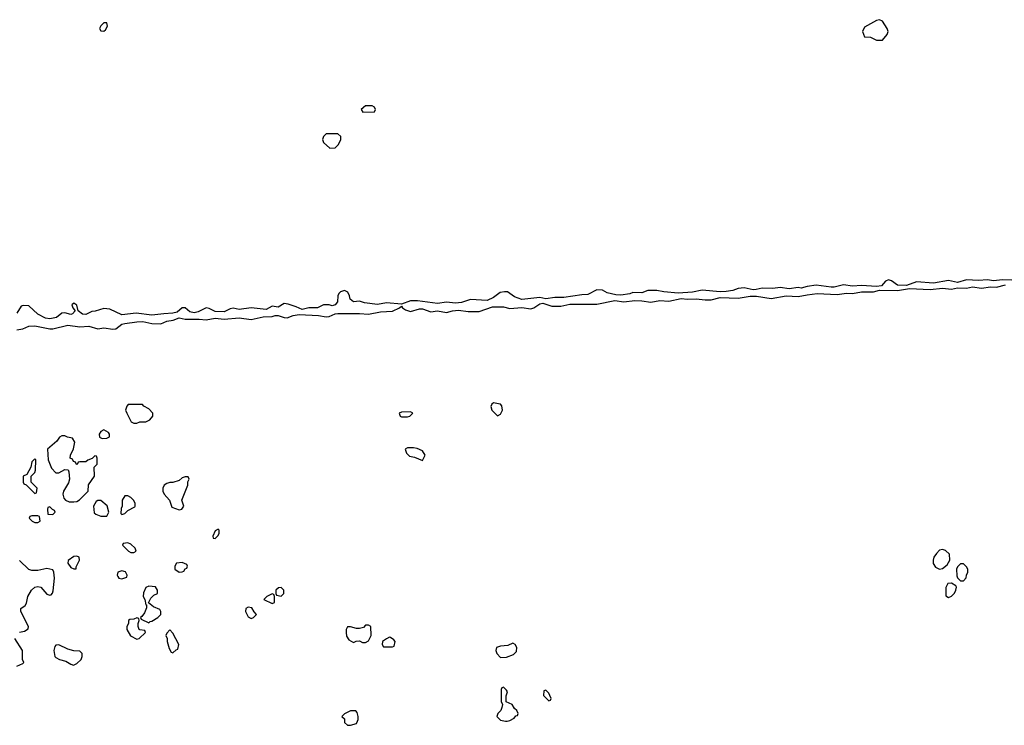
# Model space of a CAD drawing. Header units: inches. Extents: x 2722057 to 2913084, y 892730 to 1030005.
# Tile 32 of 231: x 2753170 to 2759721, y 1019972 to 1024668. Entities that reach past the tile are written whole.
import ezdxf

# ---------------------------------------------------------------- set-up
doc = ezdxf.new("R2010")
doc.units = ezdxf.units.IN
doc.header["$MEASUREMENT"] = 0
doc.layers.add('C7051', color=7, linetype='Continuous')
doc.layers.add('C7052', color=7, linetype='Continuous')

msp = doc.modelspace()

# ---------------------------------------------------------------- linework, layer by layer
at = {"layer": 'C7051', "color": 2, "elevation": 18}
for points in [[(2755331.2, 1020000), (2755332, 1019990), (2755350, 1019972), (2755371.6, 1019971.6), (2755410, 1019984.7), (2755417.3, 1020000)], [(2756403.3, 1020000), (2756410, 1019998.8), (2756414.1, 1020000)]]:
    msp.add_lwpolyline(points, dxfattribs=at)
at = {"layer": 'C7052', "color": 2, "elevation": 18}
for points in [[(2753750, 1024646), (2753730, 1024646), (2753710, 1024626), (2753702, 1024610), (2753710, 1024594), (2753730, 1024592), (2753740.4, 1024599.6), (2753754.6, 1024625.4)], [(2758890, 1024668), (2758870, 1024662), (2758790, 1024618), (2758778, 1024590), (2758790, 1024554), (2758830, 1024551.3), (2758871.6, 1024531.6), (2758910, 1024532), (2758942, 1024570), (2758948, 1024590), (2758942, 1024610), (2758910, 1024658)], [(2755470, 1024095.3), (2755442, 1024070), (2755452.7, 1024052.7), (2755530, 1024054), (2755538, 1024070), (2755530, 1024086), (2755514.6, 1024094.6)], [(2755210, 1023908), (2755192, 1023890), (2755184.7, 1023870), (2755192, 1023850), (2755232.7, 1023812.7), (2755270, 1023814), (2755290, 1023834), (2755298, 1023850), (2755306, 1023870), (2755306, 1023890), (2755287.3, 1023907.3)], [(2753987.3, 1022107.3), (2753892.7, 1022107.3), (2753883.6, 1022096.4), (2753874, 1022070), (2753882, 1022050), (2753911.6, 1021991.6), (2753930, 1021982), (2753950, 1021982), (2753970, 1021991.3), (2754010, 1021991.3), (2754035.5, 1022004.5), (2754055.3, 1022030), (2754055.3, 1022050), (2754030, 1022078), (2753996.4, 1022096.4)], [(2756322, 1022118), (2756312, 1022110), (2756305.4, 1022094.6), (2756311.3, 1022070), (2756350, 1022032), (2756370, 1022042), (2756382, 1022070), (2756378, 1022098), (2756368.9, 1022108.9), (2756366, 1022110)], [(2755770, 1022058), (2755710, 1022055.3), (2755694, 1022050), (2755702, 1022030), (2755710, 1022024.7), (2755750, 1022024.7), (2755766, 1022030), (2755786, 1022050)], [(2753470, 1021898), (2753450, 1021898), (2753434, 1021890), (2753416.9, 1021863.1), (2753354, 1021810), (2753359.6, 1021739.6), (2753382, 1021682), (2753410, 1021652), (2753430, 1021652), (2753470, 1021674), (2753492.7, 1021672.7), (2753498, 1021658), (2753501, 1021610), (2753494.4, 1021585.6), (2753462, 1021530), (2753458, 1021510), (2753463.6, 1021483.6), (2753474, 1021470), (2753499.6, 1021459.6), (2753530, 1021458), (2753550, 1021462), (2753568.4, 1021471.6), (2753626, 1021530), (2753628.4, 1021571.6), (2753668, 1021630), (2753666, 1021690), (2753686, 1021710), (2753686, 1021750), (2753682, 1021762), (2753670, 1021766), (2753652.7, 1021747.3), (2753623.6, 1021736.4), (2753610, 1021726), (2753570, 1021726), (2753558, 1021722), (2753552.7, 1021707.3), (2753547.3, 1021707.3), (2753542, 1021722), (2753527.3, 1021727.3), (2753522, 1021742), (2753506, 1021750), (2753508, 1021770), (2753527.3, 1021812.7), (2753536.4, 1021856.4), (2753522, 1021882), (2753488.4, 1021888.4)], [(2753730, 1021938), (2753710, 1021928), (2753698, 1021910), (2753702, 1021890), (2753719.6, 1021879.6), (2753750, 1021882), (2753767.3, 1021892.7), (2753768, 1021910), (2753760.4, 1021920.4)], [(2755790, 1021818), (2755750, 1021818), (2755734, 1021810), (2755743.6, 1021783.6), (2755763.6, 1021763.6), (2755796.9, 1021756.9), (2755850, 1021734), (2755868, 1021770), (2755850, 1021798), (2755814.6, 1021814.6)], [(2753270, 1021746), (2753250, 1021726), (2753244.7, 1021690), (2753218, 1021642), (2753194, 1021630), (2753194, 1021590), (2753198, 1021578), (2753212.7, 1021572.7), (2753270, 1021514), (2753282, 1021518), (2753286, 1021550), (2753246, 1021590), (2753246, 1021630), (2753270, 1021654), (2753275.3, 1021670), (2753278, 1021738)], [(2754290, 1021626), (2754270, 1021626), (2754250, 1021618), (2754230, 1021602), (2754190, 1021588.7), (2754170, 1021588.7), (2754150, 1021582), (2754132, 1021570), (2754122, 1021550), (2754122, 1021530), (2754131.3, 1021510), (2754166, 1021470), (2754182.8, 1021422.8), (2754230, 1021406.8), (2754248.9, 1021411.1), (2754262, 1021430), (2754248.7, 1021470), (2754288.7, 1021570), (2754288, 1021592), (2754298, 1021610)], [(2753890, 1021498), (2753870, 1021498), (2753852, 1021470), (2753852, 1021430), (2753845.4, 1021414.6), (2753842, 1021382), (2753850, 1021374), (2753870, 1021382), (2753890, 1021402), (2753935.3, 1021424.7), (2753938, 1021430), (2753938, 1021450), (2753928, 1021470), (2753910, 1021488)], [(2753710, 1021468.7), (2753690, 1021468), (2753679.6, 1021460.4), (2753662, 1021430), (2753666.4, 1021386.4), (2753676.9, 1021376.9), (2753710, 1021364.7), (2753750, 1021364.7), (2753762, 1021390), (2753752.7, 1021432.7)], [(2753370, 1021426), (2753358, 1021422), (2753354, 1021410), (2753358, 1021378), (2753390, 1021374), (2753406, 1021390), (2753402, 1021402), (2753387.3, 1021407.3)], [(2753290, 1021366), (2753250, 1021366), (2753238, 1021362), (2753234, 1021350), (2753254, 1021330), (2753270, 1021322), (2753290, 1021322), (2753306, 1021330), (2753302, 1021362)], [(2754490, 1021278), (2754470, 1021266), (2754454, 1021230), (2754458, 1021218), (2754470, 1021214), (2754490, 1021234), (2754498, 1021250), (2754498, 1021270)], [(2753890, 1021186), (2753858, 1021182), (2753854, 1021170), (2753894, 1021130), (2753910, 1021122), (2753930, 1021122), (2753946, 1021130), (2753938, 1021150), (2753910, 1021178)], [(2759310, 1021142), (2759290, 1021138), (2759270, 1021115.3), (2759251, 1021090), (2759247.3, 1021070), (2759247.9, 1021047.9), (2759263.5, 1021023.5), (2759290, 1021011), (2759310, 1021016), (2759341.2, 1021038.8), (2759359, 1021070), (2759355.3, 1021110), (2759330, 1021135.3)], [(2753550, 1021098), (2753530, 1021095.3), (2753491.6, 1021068.4), (2753491.3, 1021050), (2753510, 1021022), (2753530, 1021012), (2753546, 1021014), (2753546, 1021026), (2753568, 1021070), (2753566, 1021090)], [(2754250, 1021055.3), (2754214, 1021050), (2754202, 1021030), (2754202, 1021010), (2754230, 1020992), (2754250, 1020994), (2754262, 1020998), (2754270, 1021014), (2754282, 1021018), (2754286, 1021030), (2754282, 1021042)], [(2759450, 1021046), (2759430, 1021046), (2759410, 1021026), (2759402, 1021010), (2759405.4, 1020965.4), (2759410, 1020954), (2759430, 1020934), (2759450, 1020934), (2759467.3, 1020952.7), (2759468.4, 1020971.6), (2759478, 1020990), (2759478, 1021010), (2759470, 1021026)], [(2753850, 1020999), (2753822, 1020990), (2753818, 1020970), (2753822, 1020962), (2753830, 1020952), (2753850, 1020946), (2753882, 1020958), (2753886, 1020970), (2753874, 1020994)], [(2759370, 1020918), (2759345.4, 1020914.6), (2759331.6, 1020888.4), (2759332.7, 1020832.7), (2759350, 1020822), (2759370, 1020832), (2759390, 1020852), (2759399, 1020870), (2759402, 1020890), (2759399, 1020899)], [(2754030, 1020898), (2754010, 1020888), (2753992.7, 1020852.7), (2753992, 1020830), (2754002, 1020810), (2754010, 1020774), (2754014, 1020774), (2754012.7, 1020752.7), (2753999.8, 1020720.2), (2753983.6, 1020696.4), (2753974, 1020690), (2753978, 1020678), (2754030, 1020654), (2754038, 1020662), (2754050, 1020664.7), (2754088, 1020690), (2754108, 1020710), (2754108.7, 1020730), (2754102, 1020742), (2754060.2, 1020760.2), (2754026, 1020786), (2754043.1, 1020816.9), (2754063.1, 1020836.9), (2754086, 1020850), (2754086, 1020870), (2754074, 1020894)], [(2754850, 1020846), (2754814, 1020830), (2754794, 1020810), (2754850, 1020782), (2754866, 1020790), (2754866, 1020830), (2754862, 1020842)], [(2754910, 1020888), (2754892.7, 1020887.3), (2754874, 1020870), (2754874, 1020850), (2754878, 1020838), (2754910, 1020832), (2754928, 1020850), (2754928, 1020870)], [(2754690, 1020758), (2754674, 1020750), (2754672, 1020730), (2754690, 1020694), (2754710, 1020682), (2754726, 1020690), (2754746, 1020710), (2754730, 1020726), (2754714.6, 1020754.6)], [(2753950, 1020686), (2753930, 1020678), (2753903.6, 1020676.4), (2753894, 1020670), (2753894, 1020650), (2753882, 1020630), (2753882, 1020610), (2753906.4, 1020566.4), (2753950, 1020544.7), (2753966, 1020550), (2754006, 1020590), (2754002, 1020602), (2753970, 1020606), (2753966, 1020610), (2753958, 1020630), (2753958, 1020650), (2753966, 1020670), (2753962, 1020682)], [(2754170, 1020606), (2754150, 1020586), (2754142, 1020570), (2754152, 1020550), (2754152, 1020530), (2754163.6, 1020483.6), (2754178, 1020458), (2754190, 1020454), (2754210, 1020474), (2754222, 1020478), (2754228, 1020510), (2754190, 1020586)], [(2755490, 1020638), (2755470, 1020638), (2755458, 1020622), (2755430, 1020615.3), (2755410, 1020615.3), (2755370, 1020628), (2755350, 1020626), (2755342, 1020610), (2755342, 1020590), (2755345.4, 1020565.4), (2755359.6, 1020539.6), (2755390, 1020522), (2755408.4, 1020531.6), (2755430, 1020534), (2755450, 1020522), (2755470, 1020522), (2755490, 1020534), (2755508, 1020570), (2755506, 1020630)], [(2755630, 1020558), (2755610, 1020548), (2755584.7, 1020530), (2755582, 1020510), (2755590, 1020494), (2755650, 1020494), (2755662, 1020498), (2755668, 1020530), (2755660.4, 1020540.4), (2755636.4, 1020556.4)], [(2756450, 1020518), (2756416.9, 1020503.1), (2756370, 1020499), (2756342, 1020490), (2756338, 1020470), (2756344.7, 1020450), (2756370, 1020422), (2756410, 1020424.7), (2756456.4, 1020443.6), (2756476.4, 1020463.6), (2756478, 1020490), (2756466, 1020510)], [(2753430, 1020508), (2753410, 1020506), (2753403.6, 1020496.4), (2753398, 1020470), (2753404.7, 1020430), (2753410, 1020422), (2753434, 1020410), (2753478, 1020398), (2753510, 1020378), (2753527.3, 1020372.7), (2753550, 1020382), (2753578, 1020410), (2753586, 1020430), (2753586, 1020450), (2753570, 1020466), (2753530, 1020468), (2753490, 1020478)], [(2756670, 1020206), (2756658, 1020202), (2756654, 1020170), (2756690, 1020134), (2756702, 1020138), (2756706, 1020150), (2756698, 1020170), (2756690, 1020186)]]:
    msp.add_lwpolyline(points, close=True, dxfattribs=at)
for points in [[(2759770, 1022934), (2759710, 1022935.8), (2759650, 1022929.4), (2759610, 1022936.3), (2759550, 1022932.8), (2759470, 1022936.3), (2759410, 1022918.7), (2759350, 1022931.3), (2759250, 1022915.1), (2759137.5, 1022922.5), (2759070, 1022899.3), (2759010, 1022902), (2758970, 1022929.6), (2758950, 1022936.9), (2758930, 1022927.3), (2758902.9, 1022897.1), (2758870, 1022891.1), (2758770, 1022899.7), (2758710, 1022894.3), (2758650, 1022902.4), (2758590, 1022887.3), (2758570, 1022887.3), (2758470, 1022900.7), (2758410, 1022891.8), (2758370, 1022880.7), (2758350, 1022884.5), (2758290, 1022876.4), (2758230, 1022885.6), (2758180.6, 1022879.4), (2758110, 1022881.6), (2758070, 1022871.3), (2758050, 1022871.1), (2757990, 1022882.4), (2757950, 1022878.3), (2757914.4, 1022865.6), (2757870, 1022858.9), (2757830, 1022857.4), (2757710, 1022867.6), (2757645.9, 1022854.1), (2757550, 1022847), (2757455.6, 1022855.6), (2757410, 1022865.1), (2757370, 1022866), (2757350, 1022864.7), (2757310, 1022851.1), (2757250, 1022851.2), (2757230, 1022843.6), (2757170, 1022835.1), (2757137.1, 1022837.1), (2757078, 1022850), (2757047.2, 1022867.2), (2757010, 1022869.6), (2756950, 1022838), (2756910, 1022836.9), (2756790, 1022819.7), (2756730, 1022818.7), (2756670, 1022809), (2756630, 1022819.5), (2756510, 1022806.3), (2756462.5, 1022822.5), (2756415.9, 1022855.9), (2756396.6, 1022856.6), (2756367.1, 1022852.9), (2756321.8, 1022818.2), (2756281.3, 1022798.7), (2756170, 1022805.1), (2756110, 1022785.1), (2756070, 1022781.1), (2756010, 1022787.1), (2755950, 1022779.7), (2755815.9, 1022795.9), (2755770, 1022797), (2755710, 1022774), (2755610, 1022782.4), (2755550, 1022773.3), (2755464.4, 1022784.4), (2755430, 1022795.1), (2755390, 1022789.6), (2755368.5, 1022808.5), (2755365.1, 1022830), (2755354, 1022854), (2755330, 1022865.2), (2755304, 1022856), (2755294, 1022846), (2755286, 1022830), (2755284.9, 1022790), (2755270, 1022769.3), (2755250, 1022762.9), (2755230, 1022769.6), (2755190.4, 1022769.6), (2755150.4, 1022749.6), (2755094, 1022750), (2755050, 1022738.4), (2755010, 1022757.6), (2754955.5, 1022775.5), (2754930, 1022778.3), (2754890, 1022754.7), (2754850, 1022762), (2754810, 1022738.7), (2754710, 1022749.6), (2754630, 1022738.9), (2754590, 1022747.8), (2754570, 1022742.9), (2754530, 1022722.9), (2754470, 1022725.2), (2754430, 1022746.6), (2754410, 1022749.4), (2754356.9, 1022723.1), (2754330, 1022716.3), (2754302.5, 1022722.5), (2754270, 1022749.4), (2754250.7, 1022749.3), (2754218.8, 1022721.2), (2754190, 1022713.6), (2754130, 1022711.2), (2754050, 1022700.4), (2753944.5, 1022715.5), (2753850, 1022704.5), (2753770, 1022741.2), (2753730, 1022745.2), (2753672.5, 1022727.5), (2753650, 1022726), (2753610, 1022706), (2753588.3, 1022708.3), (2753559, 1022730), (2753550, 1022768), (2753530, 1022782), (2753518, 1022770), (2753522.8, 1022750), (2753538, 1022730), (2753521, 1022710), (2753510, 1022705.1), (2753470, 1022716.2), (2753450, 1022715.1), (2753414.1, 1022685.9), (2753370, 1022677.2), (2753342, 1022682), (2753290, 1022707.8), (2753230, 1022762.7), (2753194, 1022766), (2753179.8, 1022760.2), (2753150, 1022714)], [(2753150, 1022604), (2753190, 1022610.7), (2753230, 1022627.7), (2753270.4, 1022630.4), (2753370, 1022610.4), (2753390, 1022610.4), (2753490, 1022634.9), (2753570, 1022624), (2753630, 1022627.3), (2753690, 1022610.7), (2753730, 1022616), (2753790, 1022607.3), (2753810, 1022610.6), (2753850, 1022640.7), (2753870, 1022644.9), (2753950, 1022658), (2753990, 1022659.3), (2754050, 1022644.9), (2754110, 1022642.8), (2754150, 1022662), (2754191.9, 1022668.1), (2754230, 1022682.8), (2754270, 1022674), (2754364.8, 1022675.2), (2754410, 1022670.4), (2754470, 1022681.6), (2754530, 1022675.5), (2754630, 1022684.4), (2754710, 1022673), (2754790, 1022690.6), (2754850, 1022692.7), (2754870, 1022699.3), (2754890, 1022699.3), (2754930, 1022684.9), (2754950, 1022684), (2754990, 1022699.3), (2755030, 1022705.5), (2755158.5, 1022698.5), (2755210, 1022690.5), (2755230, 1022693), (2755270, 1022710.6), (2755287.2, 1022712.8), (2755430, 1022712.4), (2755490, 1022707.3), (2755570, 1022723.8), (2755650, 1022728), (2755698, 1022750), (2755710, 1022762), (2755718, 1022750), (2755736.8, 1022736.8), (2755770, 1022726.8), (2755830, 1022743), (2755850, 1022743), (2755904.5, 1022724.5), (2755950, 1022730.5), (2756010, 1022719.3), (2756050, 1022730.5), (2756090, 1022735.5), (2756153.6, 1022726.4), (2756226.4, 1022726.4), (2756315.9, 1022755.9), (2756390, 1022756.4), (2756430, 1022746.8), (2756510, 1022752.7), (2756570, 1022742.8), (2756590, 1022750.6), (2756630, 1022777.3), (2756650, 1022782), (2756710, 1022762), (2756770, 1022760.5), (2756830, 1022774), (2757010, 1022775.5), (2757130, 1022799.1), (2757190, 1022790.6), (2757262, 1022798), (2757310, 1022797.1), (2757370, 1022787.7), (2757430, 1022799.3), (2757490, 1022794.9), (2757570, 1022813), (2757612.9, 1022807.1), (2757670, 1022810.5), (2757730, 1022802.8), (2757770, 1022802.8), (2757830, 1022818), (2757950, 1022814.9), (2758030, 1022827.7), (2758072.5, 1022827.5), (2758170, 1022813), (2758270, 1022830.5), (2758350, 1022824.7), (2758410, 1022837.3), (2758475.5, 1022844.5), (2758610, 1022839.3), (2758670, 1022848), (2758710, 1022844.9), (2758770, 1022857.1), (2758850, 1022857.3), (2758890, 1022867.7), (2759010, 1022865.5), (2759090, 1022878.8), (2759226.8, 1022873.2), (2759310, 1022882), (2759370, 1022874.9), (2759410, 1022883), (2759470, 1022880.5), (2759510, 1022891), (2759570, 1022880.5), (2759630, 1022890.6), (2759670, 1022887.3), (2759730, 1022903)], [(2753169.4, 1020590.6), (2753202, 1020598), (2753227.3, 1020612.7), (2753228, 1020630), (2753178, 1020730), (2753178, 1020750), (2753206, 1020770), (2753216.4, 1020783.6), (2753224, 1020830), (2753249, 1020870), (2753270, 1020891), (2753290, 1020896), (2753310, 1020891.3), (2753350, 1020844.7), (2753370, 1020838), (2753379, 1020841), (2753388.9, 1020851.1), (2753392.9, 1020867.1), (2753402, 1020950), (2753398, 1020990), (2753390, 1021006), (2753350, 1021015.3), (2753290, 1021002), (2753250, 1021002), (2753230, 1021009), (2753169.4, 1021069.4)], [(2753150, 1020364.7), (2753190, 1020382), (2753198, 1020390), (2753188.7, 1020408.7), (2753188, 1020470), (2753138, 1020550)], [(2756414.1, 1020000), (2756430, 1020004.7), (2756460.4, 1020019.6), (2756470, 1020034), (2756482, 1020038), (2756486, 1020050), (2756478, 1020070), (2756463.1, 1020083.1), (2756446, 1020110), (2756407.3, 1020127.3), (2756407.3, 1020167.3), (2756414.6, 1020194.6), (2756410, 1020206), (2756390, 1020226), (2756378, 1020222), (2756374, 1020210), (2756374, 1020130), (2756382, 1020110), (2756378, 1020090), (2756371.3, 1020070), (2756352, 1020050), (2756344.7, 1020030), (2756370, 1020006), (2756403.3, 1020000)], [(2755417.3, 1020000), (2755422, 1020010), (2755422, 1020030), (2755416.4, 1020056.4), (2755407.3, 1020067.3), (2755370, 1020068), (2755331.6, 1020048.4), (2755314, 1020030), (2755330, 1020014), (2755331.2, 1020000)]]:
    msp.add_lwpolyline(points, dxfattribs=at)

doc.saveas('drawing.dxf')
